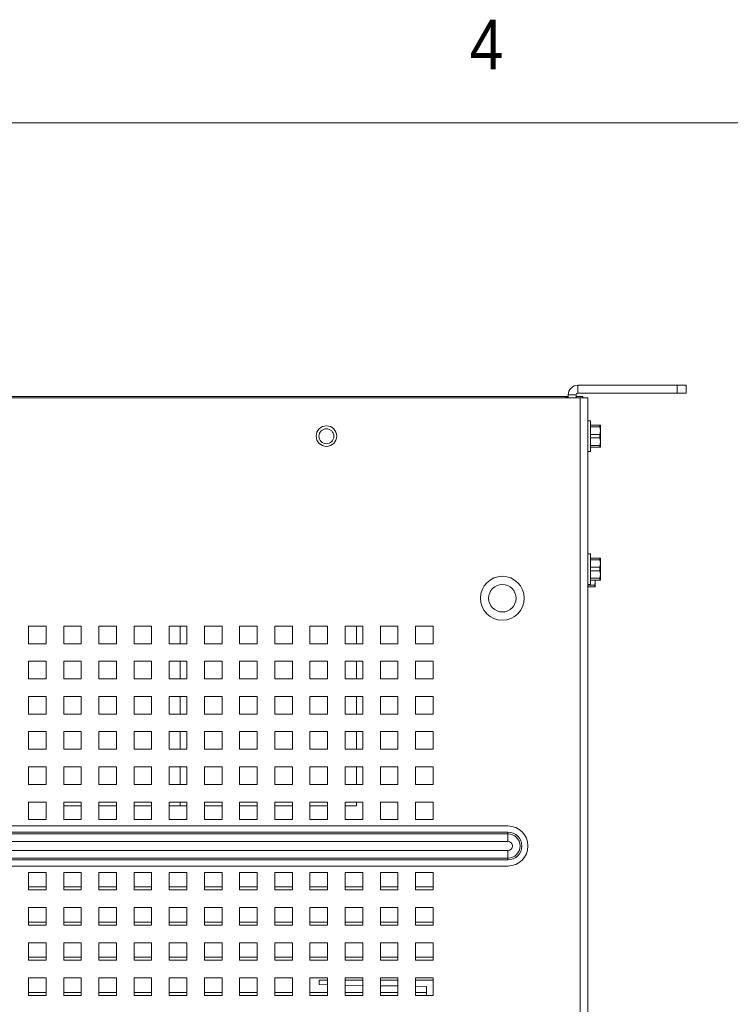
# Model space of a CAD drawing. Header units: inches. Extents: x 1 to 109, y 1 to 85.
# Tile 66 of 68: x 57 to 64, y 75 to 84. Entities that reach past the tile are written whole.
import ezdxf

# ---------------------------------------------------------------- set-up
doc = ezdxf.new("R2010")
doc.units = ezdxf.units.IN
doc.header["$MEASUREMENT"] = 0
doc.layers.add('FORMAT', color=7, linetype='Continuous')
doc.styles.add('SLDTEXTSTYLE0', font='GOTHIC.TTF', dxfattribs={"width": 0.913})

msp = doc.modelspace()

# ---------------------------------------------------------------- linework, layer by layer
at = {"color": 7, "linetype": 'Continuous', "lineweight": 15, "ltscale": 5}
for p, q in [((62.3096, 80.7428), (62.3096, 80.8176)), ((63.2512, 80.8176), (62.3096, 80.8176)), ((63.2512, 80.7428), (63.2512, 80.8176)), ((63.2512, 80.8176), (63.3346, 80.8176)), ((63.3346, 80.8176), (63.3346, 80.7428)), ((62.3312, 80.6973), (44.7129, 80.6973)), ((62.2181, 80.7098), (44.826, 80.7098)), ((44.8492, 80.7095), (62.1949, 80.7095)), ((62.1949, 80.7095), (62.1949, 80.6973)), ((62.1949, 80.7034), (62.2181, 80.7034)), ((62.2181, 80.7262), (62.2929, 80.7262)), ((62.2181, 80.6973), (62.2181, 80.7262)), ((62.2929, 80.7262), (62.2929, 80.6973)), ((62.2931, 80.7098), (62.2929, 80.7098)), ((62.3554, 80.7098), (62.2931, 80.7098)), ((62.2931, 80.6973), (62.2931, 80.7098)), ((63.2512, 80.7428), (62.3096, 80.7428)), ((62.3312, 80.6973), (62.4052, 80.6973)), ((62.3312, 67.4921), (62.3312, 80.6973)), ((62.3554, 80.6973), (62.3554, 80.7098)), ((62.4052, 80.6973), (62.4052, 67.4921)), ((63.3346, 80.7428), (63.2512, 80.7428)), ((62.4287, 80.4798), (62.4052, 80.4798)), ((62.4287, 80.1898), (62.4287, 80.4798)), ((62.4287, 80.4389), (62.5191, 80.4389)), ((62.5191, 80.4225), (62.4287, 80.4225)), ((62.5191, 80.4225), (62.5191, 80.4389)), ((62.5227, 80.3868), (62.5191, 80.4225)), ((62.5227, 80.4381), (62.5223, 80.4389)), ((62.5227, 80.4381), (62.5227, 80.3868)), ((62.4287, 80.3512), (62.5191, 80.3512)), ((62.5191, 80.3512), (62.5227, 80.3868)), ((62.5191, 80.3183), (62.5191, 80.3512)), ((62.5227, 80.3868), (62.5227, 80.2827)), ((62.5191, 80.3183), (62.4287, 80.3183)), ((62.4287, 80.247), (62.5191, 80.247)), ((62.5191, 80.2306), (62.4287, 80.2306)), ((62.5227, 80.2827), (62.5191, 80.3183)), ((62.5191, 80.247), (62.5227, 80.2827)), ((62.5191, 80.2306), (62.5191, 80.247)), ((62.5223, 80.2306), (62.5227, 80.2314)), ((62.5227, 80.2314), (62.5227, 80.2827)), ((62.4052, 80.1898), (62.4287, 80.1898)), ((62.4287, 79.2206), (62.4052, 79.2206)), ((62.4287, 78.9306), (62.4287, 79.2206)), ((62.4287, 79.1798), (62.5191, 79.1798)), ((62.5191, 79.1633), (62.4287, 79.1633)), ((62.5191, 79.1633), (62.5191, 79.1798)), ((62.5227, 79.1277), (62.5191, 79.1633)), ((62.5191, 79.092), (62.5227, 79.1277)), ((62.5227, 79.1789), (62.5223, 79.1798)), ((62.5227, 79.1789), (62.5227, 79.1277)), ((62.5227, 79.1277), (62.5227, 79.0235)), ((62.4287, 79.092), (62.5191, 79.092)), ((62.5191, 79.0591), (62.4287, 79.0591)), ((62.5191, 79.0591), (62.5191, 79.092)), ((62.5227, 79.0235), (62.5191, 79.0591)), ((62.5191, 78.9879), (62.5227, 79.0235)), ((62.5227, 78.9722), (62.5227, 79.0235)), ((62.4052, 78.9306), (62.4287, 78.9306)), ((62.4287, 78.9879), (62.5191, 78.9879)), ((62.5191, 78.9714), (62.4287, 78.9714)), ((62.4692, 78.9222), (62.4729, 78.9578)), ((62.4729, 78.9578), (62.4715, 78.9714)), ((62.4729, 78.9714), (62.4729, 78.9578)), ((62.4729, 78.9066), (62.4729, 78.9578)), ((62.5191, 78.9714), (62.5191, 78.9879)), ((62.5223, 78.9714), (62.5227, 78.9722)), ((62.4052, 78.9222), (62.4692, 78.9222)), ((62.4692, 78.9058), (62.4052, 78.9058)), ((62.4692, 78.9058), (62.4692, 78.9222)), ((62.4725, 78.9058), (62.4729, 78.9066)), ((57.2722, 78.5348), (57.1056, 78.5348)), ((57.1056, 78.5348), (57.1056, 78.3681)), ((57.2722, 78.3681), (57.2722, 78.5348)), ((57.6056, 78.5348), (57.4389, 78.5348)), ((57.4389, 78.5348), (57.4389, 78.3681)), ((57.6056, 78.3681), (57.6056, 78.5348)), ((57.9389, 78.5348), (57.7722, 78.5348)), ((57.7722, 78.5348), (57.7722, 78.3681)), ((57.9389, 78.3681), (57.9389, 78.5348)), ((58.2722, 78.5348), (58.1056, 78.5348)), ((58.1056, 78.5348), (58.1056, 78.3681)), ((58.2722, 78.3681), (58.2722, 78.5348)), ((58.6056, 78.5348), (58.4389, 78.5348)), ((58.4389, 78.5348), (58.4389, 78.3681)), ((58.6056, 78.3681), (58.6056, 78.5348)), ((58.9389, 78.5348), (58.7722, 78.5348)), ((58.7722, 78.5348), (58.7722, 78.3681)), ((58.9389, 78.3681), (58.9389, 78.5348)), ((59.2722, 78.5348), (59.1056, 78.5348)), ((59.1056, 78.5348), (59.1056, 78.3681)), ((59.2722, 78.3681), (59.2722, 78.5348)), ((59.6056, 78.5348), (59.4389, 78.5348)), ((59.4389, 78.5348), (59.4389, 78.3681)), ((59.6056, 78.3681), (59.6056, 78.5348)), ((59.9389, 78.5348), (59.7722, 78.5348)), ((59.7722, 78.5348), (59.7722, 78.3681)), ((59.9389, 78.3681), (59.9389, 78.5348)), ((60.2722, 78.5348), (60.1056, 78.5348)), ((60.1056, 78.5348), (60.1056, 78.3681)), ((60.2137, 78.3681), (60.2137, 78.5348)), ((60.2722, 78.3681), (60.2722, 78.5348)), ((60.6056, 78.5348), (60.4389, 78.5348)), ((60.4389, 78.5348), (60.4389, 78.3681)), ((60.6056, 78.3681), (60.6056, 78.5348)), ((60.9389, 78.5348), (60.7722, 78.5348)), ((60.7722, 78.5348), (60.7722, 78.3681)), ((60.9389, 78.3681), (60.9389, 78.5348)), ((57.1056, 78.3681), (57.2722, 78.3681)), ((57.4389, 78.3681), (57.6056, 78.3681)), ((57.7722, 78.3681), (57.9389, 78.3681)), ((58.1056, 78.3681), (58.2722, 78.3681)), ((58.4389, 78.3681), (58.6056, 78.3681)), ((58.7722, 78.3681), (58.9389, 78.3681)), ((59.1056, 78.3681), (59.2722, 78.3681)), ((59.4389, 78.3681), (59.6056, 78.3681)), ((59.7722, 78.3681), (59.9389, 78.3681)), ((60.1056, 78.3681), (60.2722, 78.3681)), ((60.4389, 78.3681), (60.6056, 78.3681)), ((60.7722, 78.3681), (60.9389, 78.3681)), ((57.2722, 78.2014), (57.1056, 78.2014)), ((57.1056, 78.2014), (57.1056, 78.0348)), ((57.2722, 78.0348), (57.2722, 78.2014)), ((57.6056, 78.2014), (57.4389, 78.2014)), ((57.4389, 78.2014), (57.4389, 78.0348)), ((57.6056, 78.0348), (57.6056, 78.2014)), ((57.9389, 78.2014), (57.7722, 78.2014)), ((57.7722, 78.2014), (57.7722, 78.0348)), ((57.9389, 78.0348), (57.9389, 78.2014)), ((58.2722, 78.2014), (58.1056, 78.2014)), ((58.1056, 78.2014), (58.1056, 78.0348)), ((58.2722, 78.0348), (58.2722, 78.2014)), ((58.6056, 78.2014), (58.4389, 78.2014)), ((58.4389, 78.2014), (58.4389, 78.0348)), ((58.6056, 78.0348), (58.6056, 78.2014)), ((58.9389, 78.2014), (58.7722, 78.2014)), ((58.7722, 78.2014), (58.7722, 78.0348)), ((58.9389, 78.0348), (58.9389, 78.2014)), ((59.2722, 78.2014), (59.1056, 78.2014)), ((59.1056, 78.2014), (59.1056, 78.0348)), ((59.2722, 78.0348), (59.2722, 78.2014)), ((59.6056, 78.2014), (59.4389, 78.2014)), ((59.4389, 78.2014), (59.4389, 78.0348)), ((59.6056, 78.0348), (59.6056, 78.2014)), ((59.9389, 78.2014), (59.7722, 78.2014)), ((59.7722, 78.2014), (59.7722, 78.0348)), ((59.9389, 78.0348), (59.9389, 78.2014)), ((60.2722, 78.2014), (60.1056, 78.2014)), ((60.1056, 78.2014), (60.1056, 78.0348)), ((60.2137, 78.0348), (60.2137, 78.2014)), ((60.2722, 78.0348), (60.2722, 78.2014)), ((60.6056, 78.2014), (60.4389, 78.2014)), ((60.4389, 78.2014), (60.4389, 78.0348)), ((60.6056, 78.0348), (60.6056, 78.2014)), ((60.9389, 78.2014), (60.7722, 78.2014)), ((60.7722, 78.2014), (60.7722, 78.0348)), ((60.9389, 78.0348), (60.9389, 78.2014)), ((57.1056, 78.0348), (57.2722, 78.0348)), ((57.4389, 78.0348), (57.6056, 78.0348)), ((57.7722, 78.0348), (57.9389, 78.0348)), ((58.1056, 78.0348), (58.2722, 78.0348)), ((58.4389, 78.0348), (58.6056, 78.0348)), ((58.7722, 78.0348), (58.9389, 78.0348)), ((59.1056, 78.0348), (59.2722, 78.0348)), ((59.4389, 78.0348), (59.6056, 78.0348)), ((59.7722, 78.0348), (59.9389, 78.0348)), ((60.1056, 78.0348), (60.2722, 78.0348)), ((60.4389, 78.0348), (60.6056, 78.0348)), ((60.7722, 78.0348), (60.9389, 78.0348)), ((57.2722, 77.8681), (57.1056, 77.8681)), ((57.1056, 77.8681), (57.1056, 77.7014)), ((57.2722, 77.7014), (57.2722, 77.8681)), ((57.6056, 77.8681), (57.4389, 77.8681)), ((57.4389, 77.8681), (57.4389, 77.7014)), ((57.6056, 77.7014), (57.6056, 77.8681)), ((57.9389, 77.8681), (57.7722, 77.8681)), ((57.7722, 77.8681), (57.7722, 77.7014)), ((57.9389, 77.7014), (57.9389, 77.8681)), ((58.2722, 77.8681), (58.1056, 77.8681)), ((58.1056, 77.8681), (58.1056, 77.7014)), ((58.2722, 77.7014), (58.2722, 77.8681)), ((58.6056, 77.8681), (58.4389, 77.8681)), ((58.4389, 77.8681), (58.4389, 77.7014)), ((58.6056, 77.7014), (58.6056, 77.8681)), ((58.9389, 77.8681), (58.7722, 77.8681)), ((58.7722, 77.8681), (58.7722, 77.7014)), ((58.9389, 77.7014), (58.9389, 77.8681)), ((59.2722, 77.8681), (59.1056, 77.8681)), ((59.1056, 77.8681), (59.1056, 77.7014)), ((59.2722, 77.7014), (59.2722, 77.8681)), ((59.6056, 77.8681), (59.4389, 77.8681)), ((59.4389, 77.8681), (59.4389, 77.7014)), ((59.6056, 77.7014), (59.6056, 77.8681)), ((59.9389, 77.8681), (59.7722, 77.8681)), ((59.7722, 77.8681), (59.7722, 77.7014)), ((59.9389, 77.7014), (59.9389, 77.8681)), ((60.2722, 77.8681), (60.1056, 77.8681)), ((60.1056, 77.8681), (60.1056, 77.7014)), ((60.2137, 77.7014), (60.2137, 77.8681)), ((60.2722, 77.7014), (60.2722, 77.8681)), ((60.6056, 77.8681), (60.4389, 77.8681)), ((60.4389, 77.8681), (60.4389, 77.7014)), ((60.6056, 77.7014), (60.6056, 77.8681)), ((60.9389, 77.8681), (60.7722, 77.8681)), ((60.7722, 77.8681), (60.7722, 77.7014)), ((60.9389, 77.7014), (60.9389, 77.8681)), ((57.1056, 77.7014), (57.2722, 77.7014)), ((57.4389, 77.7014), (57.6056, 77.7014)), ((57.7722, 77.7014), (57.9389, 77.7014)), ((58.1056, 77.7014), (58.2722, 77.7014)), ((58.4389, 77.7014), (58.6056, 77.7014)), ((58.7722, 77.7014), (58.9389, 77.7014)), ((59.1056, 77.7014), (59.2722, 77.7014)), ((59.4389, 77.7014), (59.6056, 77.7014)), ((59.7722, 77.7014), (59.9389, 77.7014)), ((60.1056, 77.7014), (60.2722, 77.7014)), ((60.4389, 77.7014), (60.6056, 77.7014)), ((60.7722, 77.7014), (60.9389, 77.7014)), ((57.2722, 77.5348), (57.1056, 77.5348)), ((57.1056, 77.5348), (57.1056, 77.3681)), ((57.2722, 77.3681), (57.2722, 77.5348)), ((57.6056, 77.5348), (57.4389, 77.5348)), ((57.4389, 77.5348), (57.4389, 77.3681)), ((57.6056, 77.3681), (57.6056, 77.5348)), ((57.9389, 77.5348), (57.7722, 77.5348)), ((57.7722, 77.5348), (57.7722, 77.3681)), ((57.9389, 77.3681), (57.9389, 77.5348)), ((58.2722, 77.5348), (58.1056, 77.5348)), ((58.1056, 77.5348), (58.1056, 77.3681)), ((58.2722, 77.3681), (58.2722, 77.5348)), ((58.6056, 77.5348), (58.4389, 77.5348)), ((58.4389, 77.5348), (58.4389, 77.3681)), ((58.6056, 77.3681), (58.6056, 77.5348)), ((58.9389, 77.5348), (58.7722, 77.5348)), ((58.7722, 77.5348), (58.7722, 77.3681)), ((58.9389, 77.3681), (58.9389, 77.5348)), ((59.2722, 77.5348), (59.1056, 77.5348)), ((59.1056, 77.5348), (59.1056, 77.3681)), ((59.2722, 77.3681), (59.2722, 77.5348)), ((59.6056, 77.5348), (59.4389, 77.5348)), ((59.4389, 77.5348), (59.4389, 77.3681)), ((59.6056, 77.3681), (59.6056, 77.5348)), ((59.9389, 77.5348), (59.7722, 77.5348)), ((59.7722, 77.5348), (59.7722, 77.3681)), ((59.9389, 77.3681), (59.9389, 77.5348)), ((60.2722, 77.5348), (60.1056, 77.5348)), ((60.1056, 77.5348), (60.1056, 77.3681)), ((60.2137, 77.3681), (60.2137, 77.5348)), ((60.2722, 77.3681), (60.2722, 77.5348)), ((60.6056, 77.5348), (60.4389, 77.5348)), ((60.4389, 77.5348), (60.4389, 77.3681)), ((60.6056, 77.3681), (60.6056, 77.5348)), ((60.9389, 77.5348), (60.7722, 77.5348)), ((60.7722, 77.5348), (60.7722, 77.3681)), ((60.9389, 77.3681), (60.9389, 77.5348)), ((57.1056, 77.3681), (57.2722, 77.3681)), ((57.4389, 77.3681), (57.6056, 77.3681)), ((57.7722, 77.3681), (57.9389, 77.3681)), ((58.1056, 77.3681), (58.2722, 77.3681)), ((58.4389, 77.3681), (58.6056, 77.3681)), ((58.7722, 77.3681), (58.9389, 77.3681)), ((59.1056, 77.3681), (59.2722, 77.3681)), ((59.4389, 77.3681), (59.6056, 77.3681)), ((59.7722, 77.3681), (59.9389, 77.3681)), ((60.1056, 77.3681), (60.2722, 77.3681)), ((60.4389, 77.3681), (60.6056, 77.3681)), ((60.7722, 77.3681), (60.9389, 77.3681)), ((57.2722, 77.2014), (57.1056, 77.2014)), ((57.1056, 77.2014), (57.1056, 77.0348)), ((57.2722, 77.0348), (57.2722, 77.2014)), ((57.6056, 77.2014), (57.4389, 77.2014)), ((57.4389, 77.2014), (57.4389, 77.0348)), ((57.6056, 77.0348), (57.6056, 77.2014)), ((57.9389, 77.2014), (57.7722, 77.2014)), ((57.7722, 77.2014), (57.7722, 77.0348)), ((57.9389, 77.0348), (57.9389, 77.2014)), ((58.2722, 77.2014), (58.1056, 77.2014)), ((58.1056, 77.2014), (58.1056, 77.0348)), ((58.2722, 77.0348), (58.2722, 77.2014)), ((58.6056, 77.2014), (58.4389, 77.2014)), ((58.4389, 77.2014), (58.4389, 77.0348)), ((58.6056, 77.0348), (58.6056, 77.2014)), ((58.9389, 77.2014), (58.7722, 77.2014)), ((58.7722, 77.2014), (58.7722, 77.0348)), ((58.9389, 77.0348), (58.9389, 77.2014)), ((59.2722, 77.2014), (59.1056, 77.2014)), ((59.1056, 77.2014), (59.1056, 77.0348)), ((59.2722, 77.0348), (59.2722, 77.2014)), ((59.6056, 77.2014), (59.4389, 77.2014)), ((59.4389, 77.2014), (59.4389, 77.0348)), ((59.6056, 77.0348), (59.6056, 77.2014)), ((59.9389, 77.2014), (59.7722, 77.2014)), ((59.7722, 77.2014), (59.7722, 77.0348)), ((59.9389, 77.0348), (59.9389, 77.2014)), ((60.2722, 77.2014), (60.1056, 77.2014)), ((60.1056, 77.2014), (60.1056, 77.0348)), ((60.2137, 77.0348), (60.2137, 77.2014)), ((60.2722, 77.0348), (60.2722, 77.2014)), ((60.6056, 77.2014), (60.4389, 77.2014)), ((60.4389, 77.2014), (60.4389, 77.0348)), ((60.6056, 77.0348), (60.6056, 77.2014)), ((60.9389, 77.2014), (60.7722, 77.2014)), ((60.7722, 77.2014), (60.7722, 77.0348)), ((60.9389, 77.0348), (60.9389, 77.2014)), ((57.1056, 77.0348), (57.2722, 77.0348)), ((57.4389, 77.0348), (57.6056, 77.0348)), ((57.7722, 77.0348), (57.9389, 77.0348)), ((58.1056, 77.0348), (58.2722, 77.0348)), ((58.4389, 77.0348), (58.6056, 77.0348)), ((58.7722, 77.0348), (58.9389, 77.0348)), ((59.1056, 77.0348), (59.2722, 77.0348)), ((59.4389, 77.0348), (59.6056, 77.0348)), ((59.7722, 77.0348), (59.9389, 77.0348)), ((60.1056, 77.0348), (60.2722, 77.0348)), ((60.4389, 77.0348), (60.6056, 77.0348)), ((60.7722, 77.0348), (60.9389, 77.0348)), ((57.2722, 76.8681), (57.1056, 76.8681)), ((57.1056, 76.8681), (57.1056, 76.7014)), ((57.2722, 76.7014), (57.2722, 76.8681)), ((57.6056, 76.8681), (57.4389, 76.8681)), ((57.4389, 76.8681), (57.4389, 76.7014)), ((57.6056, 76.8331), (57.4389, 76.8331)), ((57.6056, 76.7014), (57.6056, 76.8681)), ((57.9389, 76.8681), (57.7722, 76.8681)), ((57.7722, 76.8681), (57.7722, 76.7014)), ((57.9389, 76.8331), (57.7722, 76.8331)), ((57.9389, 76.7014), (57.9389, 76.8681)), ((58.2722, 76.8681), (58.1056, 76.8681)), ((58.1056, 76.8681), (58.1056, 76.7014)), ((58.2722, 76.8331), (58.1056, 76.8331)), ((58.2722, 76.7014), (58.2722, 76.8681)), ((58.6056, 76.8681), (58.4389, 76.8681)), ((58.4389, 76.8681), (58.4389, 76.7014)), ((58.5427, 76.8331), (58.4389, 76.8331)), ((58.6056, 76.8331), (58.5427, 76.8331)), ((58.6056, 76.7014), (58.6056, 76.8681)), ((58.9389, 76.8681), (58.7722, 76.8681)), ((58.7722, 76.8681), (58.7722, 76.7014)), ((58.9389, 76.8331), (58.7722, 76.8331)), ((58.9389, 76.7014), (58.9389, 76.8681)), ((59.2722, 76.8681), (59.1056, 76.8681)), ((59.1056, 76.8681), (59.1056, 76.7014)), ((59.2722, 76.8331), (59.1056, 76.8331)), ((59.2722, 76.7014), (59.2722, 76.8681)), ((59.6056, 76.8681), (59.4389, 76.8681)), ((59.4389, 76.8681), (59.4389, 76.7014)), ((59.6056, 76.8331), (59.4389, 76.8331)), ((59.6056, 76.7014), (59.6056, 76.8681)), ((59.9389, 76.8681), (59.7722, 76.8681)), ((59.7722, 76.8681), (59.7722, 76.7014)), ((59.9389, 76.8331), (59.7722, 76.8331)), ((59.9389, 76.7014), (59.9389, 76.8681)), ((60.2722, 76.8681), (60.1056, 76.8681)), ((60.1056, 76.8681), (60.1056, 76.7014)), ((60.2137, 76.8331), (60.1056, 76.8331)), ((60.2137, 76.8331), (60.2137, 76.8681)), ((60.2722, 76.7014), (60.2722, 76.8681)), ((60.6056, 76.8681), (60.4389, 76.8681)), ((60.4389, 76.8681), (60.4389, 76.7014)), ((60.6056, 76.7014), (60.6056, 76.8681)), ((60.9389, 76.8681), (60.7722, 76.8681)), ((60.7722, 76.8681), (60.7722, 76.7014)), ((60.9389, 76.7014), (60.9389, 76.8681)), ((57.1056, 76.7014), (57.2722, 76.7014)), ((57.4389, 76.7014), (57.6056, 76.7014)), ((57.7722, 76.7014), (57.9389, 76.7014)), ((58.1056, 76.7014), (58.2722, 76.7014)), ((58.4389, 76.7014), (58.6056, 76.7014)), ((58.7722, 76.7014), (58.9389, 76.7014)), ((59.1056, 76.7014), (59.2722, 76.7014)), ((59.4389, 76.7014), (59.6056, 76.7014)), ((59.7722, 76.7014), (59.9389, 76.7014)), ((60.1056, 76.7014), (60.2722, 76.7014)), ((60.4389, 76.7014), (60.6056, 76.7014)), ((60.7722, 76.7014), (60.9389, 76.7014)), ((45.3972, 76.6413), (61.6472, 76.6413)), ((45.3972, 76.5831), (61.6472, 76.5831)), ((45.3972, 76.5665), (61.6472, 76.5665)), ((61.6472, 76.5665), (61.6472, 76.5831)), ((61.6472, 76.5665), (61.6472, 76.4938)), ((61.6472, 76.4938), (45.3972, 76.4938)), ((45.3972, 76.409), (61.6472, 76.409)), ((61.6472, 76.3363), (61.6472, 76.409)), ((61.6472, 76.3363), (45.3972, 76.3363)), ((61.6472, 76.3198), (45.3972, 76.3198)), ((61.6472, 76.3198), (61.6472, 76.3363)), ((61.6472, 76.2616), (45.3972, 76.2616)), ((57.2722, 76.2014), (57.1056, 76.2014)), ((57.1056, 76.2014), (57.1056, 76.0348)), ((57.2722, 76.0348), (57.2722, 76.2014)), ((57.6056, 76.2014), (57.4389, 76.2014)), ((57.4389, 76.2014), (57.4389, 76.0348)), ((57.6056, 76.0348), (57.6056, 76.2014)), ((57.9389, 76.2014), (57.7722, 76.2014)), ((57.7722, 76.2014), (57.7722, 76.0348)), ((57.9389, 76.0348), (57.9389, 76.2014)), ((58.2722, 76.2014), (58.1056, 76.2014)), ((58.1056, 76.2014), (58.1056, 76.0348)), ((58.2722, 76.0348), (58.2722, 76.2014)), ((58.6056, 76.2014), (58.4389, 76.2014)), ((58.4389, 76.2014), (58.4389, 76.0348)), ((58.6056, 76.0348), (58.6056, 76.2014)), ((58.9389, 76.2014), (58.7722, 76.2014)), ((58.7722, 76.2014), (58.7722, 76.0348)), ((58.9389, 76.0348), (58.9389, 76.2014)), ((59.2722, 76.2014), (59.1056, 76.2014)), ((59.1056, 76.2014), (59.1056, 76.0348)), ((59.2722, 76.0348), (59.2722, 76.2014)), ((59.6056, 76.2014), (59.4389, 76.2014)), ((59.4389, 76.2014), (59.4389, 76.0348)), ((59.6056, 76.0348), (59.6056, 76.2014)), ((59.9389, 76.2014), (59.7722, 76.2014)), ((59.7722, 76.2014), (59.7722, 76.0348)), ((59.9389, 76.0348), (59.9389, 76.2014)), ((60.2722, 76.2014), (60.1056, 76.2014)), ((60.1056, 76.2014), (60.1056, 76.0348)), ((60.2722, 76.0348), (60.2722, 76.2014)), ((60.6056, 76.2014), (60.4389, 76.2014)), ((60.4389, 76.2014), (60.4389, 76.0348)), ((60.6056, 76.0348), (60.6056, 76.2014)), ((60.9389, 76.2014), (60.7722, 76.2014)), ((60.7722, 76.2014), (60.7722, 76.0348)), ((60.9389, 76.0348), (60.9389, 76.2014)), ((57.1056, 76.0639), (57.2721, 76.0639)), ((57.1056, 76.0348), (57.2722, 76.0348)), ((57.2721, 76.0639), (57.2721, 76.0348)), ((57.4389, 76.0639), (57.6054, 76.0639)), ((57.4389, 76.0348), (57.6056, 76.0348)), ((57.6054, 76.0639), (57.6054, 76.0348)), ((57.7722, 76.0639), (57.9387, 76.0639)), ((57.7722, 76.0348), (57.9389, 76.0348)), ((57.9387, 76.0639), (57.9387, 76.0348)), ((58.1056, 76.0639), (58.2721, 76.0639)), ((58.1056, 76.0348), (58.2722, 76.0348)), ((58.2721, 76.0639), (58.2721, 76.0348)), ((58.4389, 76.0639), (58.6054, 76.0639)), ((58.4389, 76.0348), (58.6056, 76.0348)), ((58.6054, 76.0639), (58.6054, 76.0348)), ((58.7722, 76.0639), (58.9387, 76.0639)), ((58.7722, 76.0348), (58.9389, 76.0348)), ((58.9387, 76.0639), (58.9387, 76.0348)), ((59.1056, 76.0639), (59.2721, 76.0639)), ((59.1056, 76.0348), (59.2722, 76.0348)), ((59.2721, 76.0639), (59.2721, 76.0348)), ((59.4389, 76.0639), (59.6054, 76.0639)), ((59.4389, 76.0348), (59.6056, 76.0348)), ((59.6054, 76.0639), (59.6054, 76.0348)), ((59.7722, 76.0639), (59.9387, 76.0639)), ((59.7722, 76.0348), (59.9389, 76.0348)), ((59.9387, 76.0639), (59.9387, 76.0348)), ((60.1056, 76.0639), (60.2721, 76.0639)), ((60.1056, 76.0348), (60.2722, 76.0348)), ((60.2721, 76.0639), (60.2721, 76.0348)), ((60.4389, 76.0639), (60.6054, 76.0639)), ((60.4389, 76.0348), (60.6056, 76.0348)), ((60.6054, 76.0639), (60.6054, 76.0348)), ((60.7722, 76.0639), (60.9387, 76.0639)), ((60.7722, 76.0348), (60.9389, 76.0348)), ((60.9387, 76.0639), (60.9387, 76.0348)), ((57.2722, 75.8681), (57.1056, 75.8681)), ((57.1056, 75.8681), (57.1056, 75.7014)), ((57.2722, 75.7014), (57.2722, 75.8681)), ((57.6056, 75.8681), (57.4389, 75.8681)), ((57.4389, 75.8681), (57.4389, 75.7014)), ((57.6056, 75.7014), (57.6056, 75.8681)), ((57.9389, 75.8681), (57.7722, 75.8681)), ((57.7722, 75.8681), (57.7722, 75.7014)), ((57.9389, 75.7014), (57.9389, 75.8681)), ((58.2722, 75.8681), (58.1056, 75.8681)), ((58.1056, 75.8681), (58.1056, 75.7014)), ((58.2722, 75.7014), (58.2722, 75.8681)), ((58.6056, 75.8681), (58.4389, 75.8681)), ((58.4389, 75.8681), (58.4389, 75.7014)), ((58.6056, 75.7014), (58.6056, 75.8681)), ((58.9389, 75.8681), (58.7722, 75.8681)), ((58.7722, 75.8681), (58.7722, 75.7014)), ((58.9389, 75.7014), (58.9389, 75.8681)), ((59.2722, 75.8681), (59.1056, 75.8681)), ((59.1056, 75.8681), (59.1056, 75.7014)), ((59.2722, 75.7014), (59.2722, 75.8681)), ((59.6056, 75.8681), (59.4389, 75.8681)), ((59.4389, 75.8681), (59.4389, 75.7014)), ((59.6056, 75.7014), (59.6056, 75.8681)), ((59.9389, 75.8681), (59.7722, 75.8681)), ((59.7722, 75.8681), (59.7722, 75.7014)), ((59.9389, 75.7014), (59.9389, 75.8681)), ((60.2722, 75.8681), (60.1056, 75.8681)), ((60.1056, 75.8681), (60.1056, 75.7014)), ((60.2722, 75.7014), (60.2722, 75.8681)), ((60.6056, 75.8681), (60.4389, 75.8681)), ((60.4389, 75.8681), (60.4389, 75.7014)), ((60.6056, 75.7014), (60.6056, 75.8681)), ((60.9389, 75.8681), (60.7722, 75.8681)), ((60.7722, 75.8681), (60.7722, 75.7014)), ((60.9389, 75.7014), (60.9389, 75.8681)), ((57.1056, 75.7306), (57.2721, 75.7306)), ((57.1056, 75.7014), (57.2722, 75.7014)), ((57.2721, 75.7306), (57.2721, 75.7014)), ((57.4389, 75.7306), (57.6054, 75.7306)), ((57.4389, 75.7014), (57.6056, 75.7014)), ((57.6054, 75.7306), (57.6054, 75.7014)), ((57.7722, 75.7306), (57.9387, 75.7306)), ((57.7722, 75.7014), (57.9389, 75.7014)), ((57.9387, 75.7306), (57.9387, 75.7014)), ((58.1056, 75.7306), (58.2721, 75.7306)), ((58.1056, 75.7014), (58.2722, 75.7014)), ((58.2721, 75.7306), (58.2721, 75.7014)), ((58.4389, 75.7306), (58.6054, 75.7306)), ((58.4389, 75.7014), (58.6056, 75.7014)), ((58.6054, 75.7306), (58.6054, 75.7014)), ((58.7722, 75.7306), (58.9387, 75.7306)), ((58.7722, 75.7014), (58.9389, 75.7014)), ((58.9387, 75.7306), (58.9387, 75.7014)), ((59.1056, 75.7306), (59.2721, 75.7306)), ((59.1056, 75.7014), (59.2722, 75.7014)), ((59.2721, 75.7306), (59.2721, 75.7014)), ((59.4389, 75.7306), (59.6054, 75.7306)), ((59.4389, 75.7014), (59.6056, 75.7014)), ((59.6054, 75.7306), (59.6054, 75.7014)), ((59.7722, 75.7306), (59.9387, 75.7306)), ((59.7722, 75.7014), (59.9389, 75.7014)), ((59.9387, 75.7306), (59.9387, 75.7014)), ((60.1056, 75.7306), (60.2721, 75.7306)), ((60.1056, 75.7014), (60.2722, 75.7014)), ((60.2721, 75.7306), (60.2721, 75.7014)), ((60.4389, 75.7306), (60.6054, 75.7306)), ((60.4389, 75.7014), (60.6056, 75.7014)), ((60.6054, 75.7306), (60.6054, 75.7014)), ((60.7722, 75.7306), (60.9387, 75.7306)), ((60.7722, 75.7014), (60.9389, 75.7014)), ((60.9387, 75.7306), (60.9387, 75.7014)), ((57.2722, 75.5348), (57.1056, 75.5348)), ((57.1056, 75.5348), (57.1056, 75.3681)), ((57.2722, 75.3681), (57.2722, 75.5348)), ((57.6056, 75.5348), (57.4389, 75.5348)), ((57.4389, 75.5348), (57.4389, 75.3681)), ((57.6056, 75.3681), (57.6056, 75.5348)), ((57.9389, 75.5348), (57.7722, 75.5348)), ((57.7722, 75.5348), (57.7722, 75.3681)), ((57.9389, 75.3681), (57.9389, 75.5348)), ((58.2722, 75.5348), (58.1056, 75.5348)), ((58.1056, 75.5348), (58.1056, 75.3681)), ((58.2722, 75.3681), (58.2722, 75.5348)), ((58.6056, 75.5348), (58.4389, 75.5348)), ((58.4389, 75.5348), (58.4389, 75.3681)), ((58.6056, 75.3681), (58.6056, 75.5348)), ((58.9389, 75.5348), (58.7722, 75.5348)), ((58.7722, 75.5348), (58.7722, 75.3681)), ((58.9389, 75.3681), (58.9389, 75.5348)), ((59.2722, 75.5348), (59.1056, 75.5348)), ((59.1056, 75.5348), (59.1056, 75.3681)), ((59.2722, 75.3681), (59.2722, 75.5348)), ((59.6056, 75.5348), (59.4389, 75.5348)), ((59.4389, 75.5348), (59.4389, 75.3681)), ((59.6056, 75.3681), (59.6056, 75.5348)), ((59.9389, 75.5348), (59.7722, 75.5348)), ((59.7722, 75.5348), (59.7722, 75.3681)), ((59.9389, 75.3681), (59.9389, 75.5348)), ((60.2722, 75.5348), (60.1056, 75.5348)), ((60.1056, 75.5348), (60.1056, 75.3681)), ((60.2722, 75.3681), (60.2722, 75.5348)), ((60.6056, 75.5348), (60.4389, 75.5348)), ((60.4389, 75.5348), (60.4389, 75.3681)), ((60.6056, 75.3681), (60.6056, 75.5348)), ((60.9389, 75.5348), (60.7722, 75.5348)), ((60.7722, 75.5348), (60.7722, 75.3681)), ((60.9389, 75.3681), (60.9389, 75.5348)), ((57.1056, 75.3973), (57.2721, 75.3973)), ((57.2721, 75.3973), (57.2721, 75.3681)), ((57.4389, 75.3973), (57.6054, 75.3973)), ((57.6054, 75.3973), (57.6054, 75.3681)), ((57.7722, 75.3973), (57.9387, 75.3973)), ((57.9387, 75.3973), (57.9387, 75.3681)), ((58.1056, 75.3973), (58.2721, 75.3973)), ((58.2721, 75.3973), (58.2721, 75.3681)), ((58.4389, 75.3973), (58.6054, 75.3973)), ((58.6054, 75.3973), (58.6054, 75.3681)), ((58.7722, 75.3973), (58.9387, 75.3973)), ((58.9387, 75.3973), (58.9387, 75.3681)), ((59.1056, 75.3973), (59.2721, 75.3973)), ((59.2721, 75.3973), (59.2721, 75.3681)), ((59.4389, 75.3973), (59.6054, 75.3973)), ((59.6054, 75.3973), (59.6054, 75.3681)), ((59.7722, 75.3973), (59.9387, 75.3973)), ((59.9387, 75.3973), (59.9387, 75.3681)), ((60.1056, 75.3973), (60.2721, 75.3973)), ((60.2721, 75.3973), (60.2721, 75.3681)), ((60.4389, 75.3973), (60.6054, 75.3973)), ((60.6054, 75.3973), (60.6054, 75.3681)), ((60.7722, 75.3973), (60.9387, 75.3973)), ((60.9387, 75.3973), (60.9387, 75.3681)), ((57.1056, 75.3681), (57.2722, 75.3681)), ((57.4389, 75.3681), (57.6056, 75.3681)), ((57.7722, 75.3681), (57.9389, 75.3681)), ((58.1056, 75.3681), (58.2722, 75.3681)), ((58.4389, 75.3681), (58.6056, 75.3681)), ((58.7722, 75.3681), (58.9389, 75.3681)), ((59.1056, 75.3681), (59.2722, 75.3681)), ((59.4389, 75.3681), (59.6056, 75.3681)), ((59.7722, 75.3681), (59.9389, 75.3681)), ((60.1056, 75.3681), (60.2722, 75.3681)), ((60.4389, 75.3681), (60.6056, 75.3681)), ((60.7722, 75.3681), (60.9389, 75.3681)), ((57.2722, 75.2014), (57.1056, 75.2014)), ((57.1056, 75.2014), (57.1056, 75.0348)), ((57.2722, 75.0348), (57.2722, 75.2014)), ((57.6056, 75.2014), (57.4389, 75.2014)), ((57.4389, 75.2014), (57.4389, 75.0348)), ((57.6056, 75.0348), (57.6056, 75.2014)), ((57.9389, 75.2014), (57.7722, 75.2014)), ((57.7722, 75.2014), (57.7722, 75.0348)), ((57.9389, 75.0348), (57.9389, 75.2014)), ((58.2722, 75.2014), (58.1056, 75.2014)), ((58.1056, 75.2014), (58.1056, 75.0348)), ((58.2722, 75.0348), (58.2722, 75.2014)), ((58.6056, 75.2014), (58.4389, 75.2014)), ((58.4389, 75.2014), (58.4389, 75.0348)), ((58.6056, 75.0348), (58.6056, 75.2014)), ((58.9389, 75.2014), (58.7722, 75.2014)), ((58.7722, 75.2014), (58.7722, 75.0348)), ((58.9389, 75.0348), (58.9389, 75.2014)), ((59.2722, 75.2014), (59.1056, 75.2014)), ((59.1056, 75.2014), (59.1056, 75.0348)), ((59.2722, 75.0348), (59.2722, 75.2014)), ((59.6056, 75.2014), (59.4389, 75.2014)), ((59.4389, 75.2014), (59.4389, 75.0348)), ((59.6056, 75.0348), (59.6056, 75.2014)), ((59.9389, 75.2014), (59.7722, 75.2014)), ((59.7722, 75.2014), (59.7722, 75.0348)), ((59.9389, 75.0348), (59.9389, 75.2014)), ((60.2722, 75.2014), (60.1056, 75.2014)), ((60.1056, 75.2014), (60.1056, 75.0348)), ((60.2722, 75.0348), (60.2722, 75.2014)), ((60.6056, 75.2014), (60.4389, 75.2014)), ((60.4389, 75.2014), (60.4389, 75.0348)), ((60.6056, 75.0348), (60.6056, 75.2014)), ((60.9389, 75.2014), (60.7722, 75.2014)), ((60.7722, 75.2014), (60.7722, 75.0348)), ((60.9389, 75.0348), (60.9389, 75.2014)), ((59.8598, 75.1381), (59.8598, 75.1788)), ((59.9389, 75.1788), (59.8598, 75.1788)), ((59.9389, 75.1368), (59.8598, 75.1381)), ((60.2722, 75.1788), (60.1056, 75.1788)), ((60.2722, 75.1309), (60.1056, 75.1338)), ((60.6056, 75.1788), (60.4389, 75.1788)), ((60.6056, 75.1251), (60.4389, 75.128)), ((60.9389, 75.1788), (60.7722, 75.1788)), ((60.8744, 75.1204), (60.7722, 75.1222)), ((60.8744, 75.0348), (60.8744, 75.1204)), ((57.1056, 75.0639), (57.2721, 75.0639)), ((57.1056, 75.0348), (57.2722, 75.0348)), ((57.2721, 75.0639), (57.2721, 75.0348)), ((57.4389, 75.0639), (57.6054, 75.0639)), ((57.4389, 75.0348), (57.6056, 75.0348)), ((57.6054, 75.0639), (57.6054, 75.0348)), ((57.7722, 75.0639), (57.9387, 75.0639)), ((57.7722, 75.0348), (57.9389, 75.0348)), ((57.9387, 75.0639), (57.9387, 75.0348)), ((58.1056, 75.0639), (58.2721, 75.0639)), ((58.1056, 75.0348), (58.2722, 75.0348)), ((58.2721, 75.0639), (58.2721, 75.0348)), ((58.4389, 75.0639), (58.6054, 75.0639)), ((58.4389, 75.0348), (58.6056, 75.0348)), ((58.6054, 75.0639), (58.6054, 75.0348)), ((58.7722, 75.0639), (58.9387, 75.0639)), ((58.7722, 75.0348), (58.9389, 75.0348)), ((58.9387, 75.0639), (58.9387, 75.0348)), ((59.1056, 75.0639), (59.2721, 75.0639)), ((59.1056, 75.0348), (59.2722, 75.0348)), ((59.2721, 75.0639), (59.2721, 75.0348)), ((59.4389, 75.0639), (59.6054, 75.0639)), ((59.4389, 75.0348), (59.6056, 75.0348)), ((59.6054, 75.0639), (59.6054, 75.0348)), ((59.7722, 75.0639), (59.9387, 75.0639)), ((59.7722, 75.0348), (59.9389, 75.0348)), ((59.9387, 75.0639), (59.9387, 75.0348)), ((60.1056, 75.0639), (60.2721, 75.0639)), ((60.1056, 75.0348), (60.2722, 75.0348)), ((60.2721, 75.0639), (60.2721, 75.0348)), ((60.4389, 75.0639), (60.6054, 75.0639)), ((60.4389, 75.0348), (60.6056, 75.0348)), ((60.6054, 75.0639), (60.6054, 75.0348)), ((60.7722, 75.0639), (60.8744, 75.0639)), ((60.7722, 75.0348), (60.9389, 75.0348))]:
    msp.add_line(p, q, dxfattribs=at)
at = {"color": 8, "linetype": 'Continuous', "lineweight": 15, "ltscale": 5}
for p, q in [((58.5427, 78.5348), (58.5427, 78.3681)), ((58.5427, 78.2014), (58.5427, 78.0348)), ((58.5427, 77.8681), (58.5427, 77.7014)), ((58.5427, 77.5348), (58.5427, 77.3681)), ((58.5427, 77.2014), (58.5427, 77.0348)), ((58.5427, 76.8681), (58.5427, 76.8331))]:
    msp.add_line(p, q, dxfattribs=at)
at = {"color": 7, "linetype": 'Continuous', "lineweight": 15, "ltscale": 25}
for centre, radius in [((59.9281, 80.3348), 0.0975), ((59.9279, 80.3339), 0.0705), ((61.5944, 78.7989), 0.2083), ((61.5944, 78.7989), 0.13)]:
    msp.add_circle(centre, radius, dxfattribs=at)
for centre, radius, start, end in [((62.3096, 80.7262), 0.0914, 90, 180), ((62.3096, 80.7262), 0.0167, 90, 180), ((61.6472, 76.4514), 0.1898, 270, 90), ((61.6472, 76.4514), 0.1317, 270, 90), ((61.6472, 76.4514), 0.1151, 270, 90), ((61.6472, 76.4514), 0.0424, 270, 90)]:
    msp.add_arc(centre, radius, start, end, dxfattribs=at)
at = {"color": 7, "linetype": 'Continuous', "lineweight": 15, "ltscale": 5}
for points, knots in [([(62.5191, 80.4389), (62.5193, 80.4389), (62.5209, 80.4389), (62.5217, 80.4389), (62.5223, 80.4389)], [0, 0, 0, 0, 0.168309, 1, 1, 1, 1]), ([(62.5223, 80.2306), (62.5217, 80.2306), (62.5209, 80.2306), (62.5193, 80.2306), (62.5191, 80.2306)], [0, 0, 0, 0, 0.831691, 1, 1, 1, 1]), ([(62.5191, 79.1798), (62.5193, 79.1798), (62.5209, 79.1798), (62.5217, 79.1798), (62.5223, 79.1798)], [0, 0, 0, 0, 0.168309, 1, 1, 1, 1]), ([(62.5223, 78.9714), (62.5217, 78.9714), (62.5209, 78.9714), (62.5193, 78.9714), (62.5191, 78.9714)], [0, 0, 0, 0, 0.831691, 1, 1, 1, 1]), ([(62.4725, 78.9058), (62.4719, 78.9058), (62.4711, 78.9058), (62.4695, 78.9058), (62.4692, 78.9058)], [0, 0, 0, 0, 0.831725, 1, 1, 1, 1])]:
    msp.add_open_spline(points, degree=3, knots=knots, dxfattribs=at)
at = {"layer": 'FORMAT', "lineweight": 0, "ltscale": 5}
msp.add_line((2.6144, 83.303), (107.6144, 83.303), dxfattribs=at)

# ---------------------------------------------------------------- texts
at = {"layer": 'FORMAT', "color": 7, "ltscale": 5, "insert": (61.2858, 84.2805), "char_height": 0.4688, "attachment_point": 1, "style": 'SLDTEXTSTYLE0'}
msp.add_mtext('4', dxfattribs=at)

doc.saveas('drawing.dxf')
